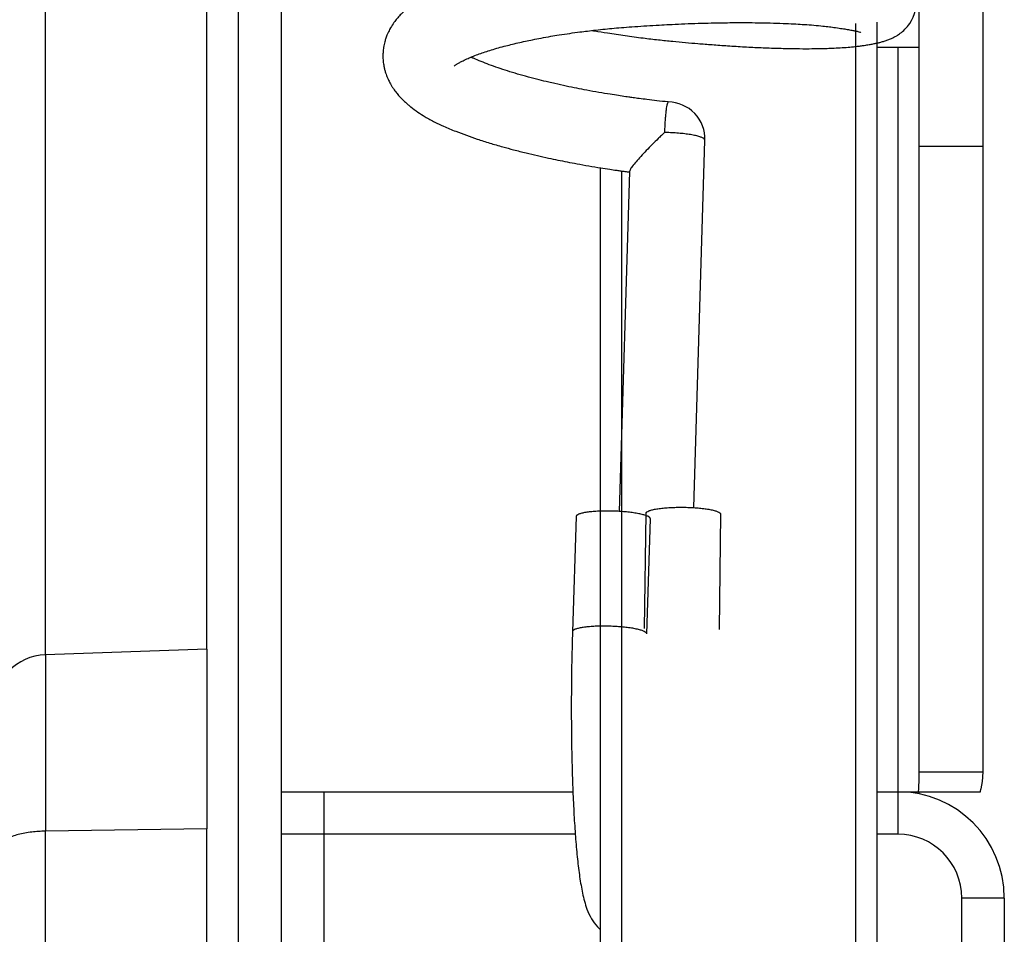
# Model space of a CAD drawing. Header units: inches. Extents: x 0 to 77643, y -44170 to 0.
# Tile 193 of 256: x 75413.62 to 75418.25, y -39702.51 to -39698.21. Entities that reach past the tile are written whole.
import ezdxf

# ---------------------------------------------------------------- set-up
doc = ezdxf.new("R2010")
doc.units = ezdxf.units.IN
doc.header["$MEASUREMENT"] = 0
doc.layers.add('FAKRO LOFT LADDERS', color=7, linetype='Continuous')

msp = doc.modelspace()

# ---------------------------------------------------------------- linework, layer by layer
at = {"layer": 'FAKRO LOFT LADDERS', "color": 7, "linetype": 'Continuous'}
for p, q in [((75414.65407, -39704.33961), (75414.65407, -39690.90772)), ((75414.85407, -39690.90772), (75414.85407, -39704.33961)), ((75418.15407, -39698.80376), (75418.15407, -39695.63176)), ((75413.74535, -39701.19543), (75413.74535, -39697.34306)), ((75414.50407, -39701.16894), (75414.50407, -39697.35887)), ((75417.85407, -39698.80376), (75417.85407, -39697.53707)), ((75417.55407, -39698.22749), (75417.55407, -39708.7098)), ((75417.65407, -39698.2215), (75417.65407, -39708.79968)), ((75417.65407, -39698.31984), (75417.65407, -39708.79968)), ((75417.65407, -39698.33961), (75417.85407, -39698.33961)), ((75417.75407, -39698.33961), (75417.75407, -39701.83961)), ((75416.79356, -39700.50395), (75416.84671, -39698.77704)), ((75417.85407, -39701.74656), (75417.85407, -39698.80376)), ((75417.85407, -39698.80376), (75418.15407, -39698.80376)), ((75418.15407, -39701.74656), (75418.15407, -39698.80376)), ((75416.35407, -39698.90596), (75416.35407, -39700.52057)), ((75416.35407, -39698.90597), (75416.35407, -39708.79968)), ((75416.49206, -39698.92279), (75416.44285, -39700.52165)), ((75416.45407, -39698.92101), (75416.45407, -39700.15686)), ((75416.45407, -39698.92101), (75416.45407, -39708.7098)), ((75416.56315, -39701.0718), (75416.56987, -39700.52994)), ((75416.24035, -39700.54602), (75416.2237, -39701.08709)), ((75416.57353, -39701.09786), (75416.59018, -39700.55678)), ((75416.91984, -39700.53428), (75416.91313, -39701.07614)), ((75414.50407, -39701.16894), (75413.74535, -39701.19543)), ((75414.50407, -39701.16894), (75414.50407, -39702.01464)), ((75413.74535, -39701.19543), (75413.74535, -39702.02513)), ((75417.85407, -39701.74656), (75418.15407, -39701.74656)), ((75414.85407, -39701.83961), (75415.05407, -39701.83961)), ((75415.05407, -39701.83961), (75416.22566, -39701.83961)), ((75415.05407, -39701.83961), (75415.05407, -39702.03961)), ((75417.65407, -39701.83961), (75417.75407, -39701.83961)), ((75417.75407, -39701.83961), (75417.8509, -39701.83961)), ((75417.75407, -39701.83961), (75417.75407, -39702.03961)), ((75417.76821, -39701.83981), (75417.85407, -39701.83981)), ((75417.8509, -39701.83961), (75418.14137, -39701.83961)), ((75417.85407, -39701.84972), (75417.85407, -39701.83981)), ((75414.50407, -39702.01464), (75413.74535, -39702.02513)), ((75413.74535, -39716.89193), (75413.74535, -39702.02513)), ((75414.50407, -39716.90774), (75414.50407, -39702.01464)), ((75415.05407, -39702.03961), (75414.85407, -39702.03961)), ((75415.05407, -39702.03961), (75415.05407, -39704.33961)), ((75416.23685, -39702.03961), (75415.05407, -39702.03961)), ((75417.75407, -39702.03961), (75417.65407, -39702.03961)), ((75418.05407, -39704.63961), (75418.05407, -39702.33961)), ((75418.25407, -39702.33961), (75418.05407, -39702.33961)), ((75418.25407, -39702.33961), (75418.25407, -39704.63961))]:
    msp.add_line(p, q, dxfattribs=at)
for centre, radius, start, end in [((75416.67179, -39698.77166), 0.175, 358.23702, 89.19147), ((75413.75407, -39701.44528), 0.25, 92, 180), ((75417.75407, -39702.33961), 0.5, 0, 90), ((75417.75407, -39702.33961), 0.3, 0, 90)]:
    msp.add_arc(centre, radius, start, end, dxfattribs=at)
for points, knots in [([(75416.31673, -39698.2604), (75416.32076, -39698.2611), (75416.34446, -39698.26516), (75416.39575, -39698.27356), (75416.47154, -39698.28487), (75416.55161, -39698.29546), (75416.62637, -39698.30423), (75416.69281, -39698.31104), (75416.75484, -39698.31683), (75416.8166, -39698.32221), (75416.88298, -39698.3275), (75416.95622, -39698.3327), (75417.03354, -39698.33741), (75417.11165, -39698.34128), (75417.18728, -39698.34408), (75417.25823, -39698.34572), (75417.32068, -39698.34621), (75417.36856, -39698.34585), (75417.40583, -39698.34509), (75417.43879, -39698.34405), (75417.47458, -39698.34241), (75417.51065, -39698.34007), (75417.54225, -39698.33731), (75417.56722, -39698.33456), (75417.58646, -39698.33205), (75417.60504, -39698.32926), (75417.62356, -39698.32612), (75417.64176, -39698.32261), (75417.65797, -39698.31905), (75417.67363, -39698.31517), (75417.68949, -39698.31063), (75417.70592, -39698.30511), (75417.72499, -39698.29743), (75417.74457, -39698.28759), (75417.76635, -39698.27332), (75417.78784, -39698.25516), (75417.83026, -39698.20597), (75417.85963, -39698.08643), (75417.79585, -39697.99937), (75417.76068, -39697.97334), (75417.75081, -39697.96677), (75417.74001, -39697.96036), (75417.72847, -39697.95437), (75417.7145, -39697.948), (75417.69965, -39697.94218), (75417.68351, -39697.93671), (75417.66614, -39697.93156), (75417.64795, -39697.92679), (75417.62761, -39697.92208), (75417.60839, -39697.91809), (75417.5913, -39697.91482), (75417.5681, -39697.91067), (75417.54003, -39697.90613), (75417.50368, -39697.90082), (75417.46647, -39697.89608), (75417.42733, -39697.89185), (75417.38538, -39697.88805), (75417.34023, -39697.88467), (75417.29116, -39697.88168), (75417.23347, -39697.87896), (75417.1663, -39697.87677), (75417.09748, -39697.8755), (75417.0343, -39697.87509), (75416.97988, -39697.87523), (75416.92754, -39697.87576), (75416.87266, -39697.87672), (75416.81444, -39697.8782), (75416.74008, -39697.88067), (75416.6467, -39697.88472), (75416.53476, -39697.89109), (75416.42151, -39697.89917), (75416.3156, -39697.90939), (75416.20848, -39697.92215), (75416.11793, -39697.93529), (75416.03797, -39697.94879), (75415.97588, -39697.96047), (75415.9147, -39697.97325), (75415.85662, -39697.98669), (75415.80966, -39697.99873), (75415.77355, -39698.00875), (75415.74661, -39698.01662), (75415.71907, -39698.02513), (75415.68928, -39698.03489), (75415.65746, -39698.04609), (75415.62719, -39698.05763), (75415.59626, -39698.07036), (75415.56135, -39698.08608), (75415.52269, -39698.10568), (75415.48152, -39698.13065), (75415.45035, -39698.15391), (75415.42703, -39698.17454), (75415.41046, -39698.19119), (75415.39481, -39698.20924), (75415.37917, -39698.23014), (75415.36488, -39698.25347), (75415.3538, -39698.27658), (75415.34634, -39698.29608), (75415.34013, -39698.31653), (75415.33552, -39698.33828), (75415.33299, -39698.3604), (75415.33222, -39698.38191), (75415.3333, -39698.40444), (75415.33642, -39698.42588), (75415.34051, -39698.44405), (75415.34584, -39698.4626), (75415.35339, -39698.48273), (75415.36261, -39698.50208), (75415.37091, -39698.51694), (75415.37814, -39698.52858), (75415.3852, -39698.53898), (75415.39468, -39698.55184), (75415.40629, -39698.5661), (75415.42259, -39698.58369), (75415.43741, -39698.59786), (75415.45061, -39698.60952), (75415.46989, -39698.62533), (75415.4957, -39698.64417), (75415.53363, -39698.66811), (75415.57347, -39698.68982), (75415.6215, -39698.71272), (75415.67084, -39698.73325), (75415.72385, -39698.75323), (75415.77706, -39698.77163), (75415.83393, -39698.78971), (75415.89139, -39698.8065), (75415.9485, -39698.82199), (75416.00303, -39698.83581), (75416.05786, -39698.84878), (75416.1218, -39698.863), (75416.18407, -39698.87575), (75416.24781, -39698.88781), (75416.30045, -39698.89717), (75416.35187, -39698.9057), (75416.39557, -39698.91251), (75416.42735, -39698.91721), (75416.45122, -39698.92063), (75416.47111, -39698.92338), (75416.48501, -39698.92529), (75416.49195, -39698.92619)], [0.986810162, 0.986810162, 0.986810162, 0.986810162, 0.986831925, 0.986937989, 0.987084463, 0.987232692, 0.987358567, 0.987476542, 0.987581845, 0.98768666, 0.987806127, 0.987940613, 0.988089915, 0.988242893, 0.988397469, 0.988551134, 0.988697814, 0.98882154, 0.988895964, 0.98897889, 0.989079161, 0.989190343, 0.989292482, 0.98937205, 0.989434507, 0.9894883, 0.989569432, 0.989647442, 0.989712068, 0.989774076, 0.989845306, 0.989916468, 0.989982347, 0.990071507, 0.990128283, 0.990197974, 0.990273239, 0.990545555, 0.99081935, 0.990858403, 0.990888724, 0.990927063, 0.990976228, 0.991022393, 0.991094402, 0.991165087, 0.991233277, 0.991317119, 0.991401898, 0.99148047, 0.991541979, 0.991595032, 0.991710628, 0.991827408, 0.991924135, 0.99202443, 0.992137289, 0.992241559, 0.992347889, 0.992473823, 0.992619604, 0.992767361, 0.992884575, 0.992984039, 0.993073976, 0.993174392, 0.993283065, 0.993386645, 0.993569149, 0.993772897, 0.993969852, 0.994161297, 0.994334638, 0.994549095, 0.994668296, 0.99479793, 0.994920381, 0.995047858, 0.995172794, 0.995237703, 0.995301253, 0.995366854, 0.995441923, 0.995529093, 0.995619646, 0.9956935, 0.995797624, 0.995935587, 0.996074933, 0.996207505, 0.996277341, 0.996348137, 0.99641235, 0.996480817, 0.996569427, 0.996638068, 0.996689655, 0.996737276, 0.996807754, 0.996864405, 0.996911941, 0.99697614, 0.997041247, 0.997082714, 0.997124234, 0.997196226, 0.997257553, 0.997301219, 0.997338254, 0.997373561, 0.997408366, 0.997473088, 0.997548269, 0.997604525, 0.997654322, 0.997702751, 0.997822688, 0.99793488, 0.998078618, 0.998196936, 0.998354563, 0.998482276, 0.998605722, 0.998741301, 0.998874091, 0.99898214, 0.999100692, 0.999205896, 0.999305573, 0.999469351, 0.999554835, 0.999655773, 0.999754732, 0.999830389, 0.999888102, 0.999923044, 0.999956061, 0.999993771, 0.999993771, 0.999993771, 0.999993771]), ([(75415.66734, -39698.42833), (75415.66738, -39698.4283), (75415.6678, -39698.42786), (75415.66905, -39698.42674), (75415.6723, -39698.42409), (75415.67678, -39698.42088), (75415.68346, -39698.41651), (75415.69317, -39698.41081), (75415.7105, -39698.40173), (75415.72999, -39698.39263), (75415.75354, -39698.3827), (75415.7862, -39698.37012), (75415.83446, -39698.35378), (75415.89802, -39698.33551), (75415.95555, -39698.32127), (75416.00128, -39698.31109), (75416.03774, -39698.3035), (75416.07749, -39698.2958), (75416.11911, -39698.28837), (75416.16406, -39698.28097), (75416.20965, -39698.27409), (75416.25434, -39698.26796), (75416.29508, -39698.26284), (75416.33455, -39698.25825), (75416.37629, -39698.25383), (75416.42052, -39698.24961), (75416.46682, -39698.24567), (75416.51814, -39698.2419), (75416.57357, -39698.23818), (75416.6278, -39698.23496), (75416.68208, -39698.2321), (75416.73786, -39698.22954), (75416.79895, -39698.22723), (75416.85898, -39698.22548), (75416.91039, -39698.22441), (75416.95443, -39698.22379), (75416.9965, -39698.22346), (75417.0442, -39698.22342), (75417.09748, -39698.22387), (75417.15557, -39698.22497), (75417.21191, -39698.22677), (75417.26208, -39698.22906), (75417.30636, -39698.23165), (75417.3493, -39698.23477), (75417.38925, -39698.23838), (75417.42399, -39698.24218), (75417.45508, -39698.24619), (75417.48405, -39698.25028), (75417.51035, -39698.25443), (75417.53245, -39698.25834), (75417.551, -39698.26205), (75417.56536, -39698.26534), (75417.57418, -39698.26773), (75417.57808, -39698.26894), (75417.57902, -39698.26927), (75417.57904, -39698.26927), (75417.57904, -39698.26927)], [0.0037364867, 0.0037364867, 0.0037364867, 0.0037364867, 0.0037825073, 0.0038397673, 0.0039050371, 0.0039662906, 0.0040142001, 0.0041060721, 0.0041926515, 0.0043064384, 0.0043899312, 0.0044886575, 0.0046755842, 0.0048661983, 0.0050352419, 0.0051224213, 0.0052012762, 0.005293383, 0.0053950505, 0.0054780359, 0.0055840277, 0.0056828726, 0.0057540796, 0.0058314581, 0.0059196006, 0.0060015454, 0.0060910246, 0.0061890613, 0.0062983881, 0.0064103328, 0.0065010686, 0.0066112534, 0.0067330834, 0.0068575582, 0.0069660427, 0.0070417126, 0.0071259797, 0.007226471, 0.0073430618, 0.0074716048, 0.0076164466, 0.0077386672, 0.007842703, 0.0079616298, 0.0080945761, 0.0081986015, 0.008298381, 0.0084180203, 0.008523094, 0.0086332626, 0.0087356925, 0.0088424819, 0.0089441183, 0.0090029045, 0.0090631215, 0.0090676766, 0.0090676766, 0.0090676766, 0.0090676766]), ([(75416.67439, -39698.59669), (75416.6545, -39698.59459), (75416.6236, -39698.5913), (75416.57682, -39698.58572), (75416.53973, -39698.58097), (75416.51132, -39698.57713), (75416.49044, -39698.5742), (75416.46771, -39698.57093), (75416.43837, -39698.56655), (75416.3963, -39698.55993), (75416.34634, -39698.55155), (75416.29405, -39698.5421), (75416.24273, -39698.53217), (75416.19278, -39698.52187), (75416.14864, -39698.51214), (75416.10655, -39698.50235), (75416.06425, -39698.49201), (75416.01523, -39698.4792), (75415.96545, -39698.46521), (75415.91779, -39698.45075), (75415.87313, -39698.43609), (75415.83156, -39698.42129), (75415.79282, -39698.40623), (75415.76491, -39698.39433), (75415.75027, -39698.38753), (75415.74632, -39698.38564)], [0, 0, 0, 0, 0.0001048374, 0.0001935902, 0.0002656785, 0.0003206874, 0.000358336, 0.0003871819, 0.000453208, 0.0005298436, 0.0006345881, 0.0007499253, 0.0008450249, 0.0009494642, 0.0010625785, 0.001127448, 0.0012282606, 0.0013470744, 0.0014702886, 0.0015935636, 0.001716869, 0.0018401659, 0.0019651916, 0.0020964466, 0.0021475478, 0.0021475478, 0.0021475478, 0.0021475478]), ([(75416.65633, -39698.74036), (75416.65142, -39698.74495), (75416.64644, -39698.74966), (75416.63662, -39698.75903), (75416.63174, -39698.76374), (75416.61719, -39698.77791), (75416.60754, -39698.78747), (75416.58881, -39698.80635), (75416.5797, -39698.8157), (75416.56203, -39698.83417), (75416.5534, -39698.84337), (75416.53717, -39698.86108), (75416.52964, -39698.86954), (75416.51598, -39698.88547), (75416.50986, -39698.89297), (75416.5001, -39698.90599), (75416.49637, -39698.91165), (75416.49286, -39698.91878), (75416.49213, -39698.92108), (75416.49207, -39698.9228)], [0, 0, 0, 0, 0.03125, 0.03125, 0.0625, 0.0625, 0.125, 0.125, 0.1875, 0.1875, 0.25, 0.25, 0.3125, 0.3125, 0.375, 0.375, 0.4375, 0.4375, 0.47793648, 0.47793648, 0.47793648, 0.47793648]), ([(75416.2237, -39701.08709), (75416.22228, -39701.13322), (75416.22031, -39701.21246), (75416.21832, -39701.34798), (75416.218, -39701.47776), (75416.21909, -39701.60813), (75416.22174, -39701.73239), (75416.22584, -39701.85154), (75416.23143, -39701.96275), (75416.23845, -39702.06555), (75416.24707, -39702.15899), (75416.25748, -39702.24379), (75416.27103, -39702.32161), (75416.28642, -39702.38066), (75416.30832, -39702.43132), (75416.33242, -39702.46589), (75416.34942, -39702.48258), (75416.35407, -39702.48673)], [0, 0, 0, 0, 0.03486554, 0.07101114, 0.10716712, 0.1433589, 0.17961859, 0.21599181, 0.25255156, 0.28942792, 0.32688425, 0.3655548, 0.40755973, 0.45529953, 0.48315948, 0.50299828, 0.50975744, 0.50975744, 0.50975744, 0.50975744])]:
    msp.add_open_spline(points, degree=3, knots=knots, dxfattribs=at)
for points, weights in [([(75416.67426, -39698.59668), (75416.66076, -39698.59649), (75416.65633, -39698.74036)], [1, 0.767333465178, 1]), ([(75416.84671, -39698.77704), (75416.84776, -39698.74306), (75416.65633, -39698.74036)], [1, 0.673130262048, 1]), ([(75417.8509, -39701.83961), (75417.85407, -39701.79384), (75417.85407, -39701.74656)], [1, 0.992029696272, 1]), ([(75418.14137, -39701.83961), (75418.15407, -39701.79384), (75418.15407, -39701.74656)], [1, 0.992029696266, 1]), ([(75413.74535, -39702.02513), (75413.50407, -39702.02847), (75413.50407, -39702.12405)], [1, 0.719339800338, 1])]:
    msp.add_rational_spline(points, weights, degree=2, dxfattribs=at)
for points, weights in [([(75416.59018, -39700.55678), (75416.59114, -39700.52585), (75416.41622, -39700.52047), (75416.2413, -39700.51508), (75416.24035, -39700.54602)], [1, 0.707106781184, 1, 0.70710678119, 1]), ([(75416.56987, -39700.52994), (75416.57024, -39700.50002), (75416.74522, -39700.50219), (75416.92021, -39700.50436), (75416.91984, -39700.53428)], [1, 0.707106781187, 1, 0.707106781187, 1]), ([(75416.57353, -39701.09786), (75416.57448, -39701.06693), (75416.39956, -39701.06154), (75416.22465, -39701.05616), (75416.2237, -39701.08709)], [1, 0.707106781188, 1, 0.707106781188, 1])]:
    msp.add_rational_spline(points, weights, degree=2, knots=[0, 0, 0, 0.5, 0.5, 1, 1, 1], dxfattribs=at)

doc.saveas('drawing.dxf')
